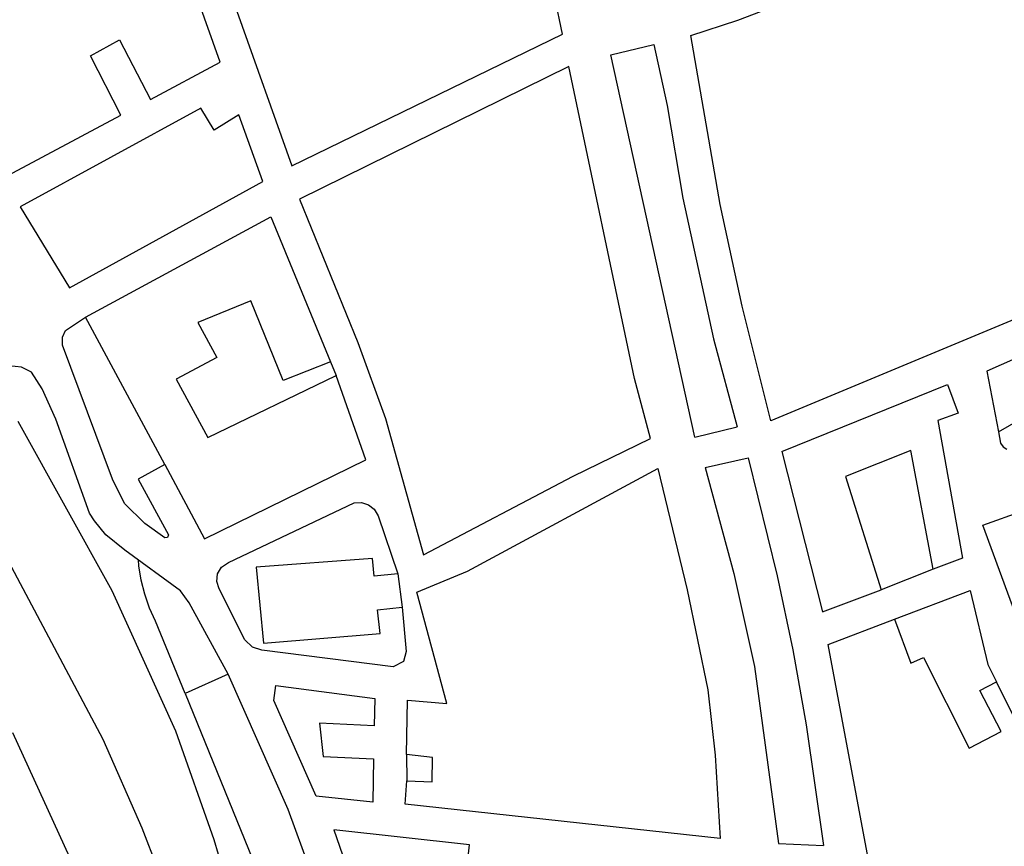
# Model space of a CAD drawing. Header units: millimetres. Extents: x 135944 to 142000, y 454200 to 456692.
# Tile 11 of 185: x 136632 to 136961, y 455101 to 455377. Entities that reach past the tile are written whole.
import ezdxf

# ---------------------------------------------------------------- set-up
doc = ezdxf.new("R2010")
doc.units = ezdxf.units.MM
doc.layers.add('TotaalGBKN2013X$0$Contouren', color=251, linetype='Continuous')

msp = doc.modelspace()

# ---------------------------------------------------------------- linework, layer by layer
at = {"layer": 'TotaalGBKN2013X$0$Contouren'}
for p, q in [((136813.54, 455372.49), (136803.25, 455420.18)), ((136872.01, 455377.23), (136951.28, 455407.92)), ((136699.18, 455363.14), (136691.64, 455384.55)), ((136704.72, 455380.17), (136723.11, 455328.55)), ((136856.4, 455372.03), (136872.01, 455377.23)), ((136723.11, 455328.55), (136813.54, 455372.49)), ((136866.19, 455315.57), (136856.4, 455372.03)), ((136655.8, 455365.22), (136665.48, 455370.62)), ((136665.48, 455370.62), (136675.93, 455350.74)), ((136829.69, 455365.66), (136844.02, 455369.01)), ((136844.02, 455369.01), (136848.5, 455348.72)), ((136857.73, 455237.96), (136829.69, 455365.66)), ((136665.94, 455345.42), (136655.8, 455365.22)), ((136675.93, 455350.74), (136699.18, 455363.14)), ((136815.6, 455361.75), (136725.69, 455317.38)), ((136837.55, 455257.47), (136815.6, 455361.75)), ((136692.7, 455347.75), (136632.3, 455314.8)), ((136697.16, 455340.41), (136692.7, 455347.75)), ((136848.5, 455348.72), (136853.69, 455317.78)), ((136626.55, 455324.41), (136665.94, 455345.42)), ((136705.43, 455345.56), (136697.16, 455340.41)), ((136713.43, 455323.34), (136705.43, 455345.56)), ((136648.82, 455287.81), (136713.43, 455323.34)), ((136725.69, 455317.38), (136745.16, 455269.56)), ((136853.69, 455317.78), (136863.95, 455270.73)), ((136632.3, 455314.8), (136648.82, 455287.81)), ((136873.48, 455281.69), (136866.19, 455315.57)), ((136654.15, 455278), (136716.1, 455311.52)), ((136716.1, 455311.52), (136736.03, 455263.12)), ((137005.39, 455294.3), (136883.06, 455243.42)), ((136709.37, 455283.42), (136691.7, 455276.16)), ((136720.16, 455256.85), (136709.37, 455283.42)), ((136883.06, 455243.42), (136873.48, 455281.69)), ((136647.53, 455273.55), (136654.15, 455278)), ((136680.66, 455228.74), (136654.15, 455278)), ((136646.53, 455271.33), (136647.53, 455273.55)), ((136691.7, 455276.16), (136698.05, 455264.52)), ((136989.06, 455275.02), (136955.26, 455259.97)), ((136646.53, 455268.69), (136646.53, 455271.33)), ((136863.95, 455270.73), (136871.79, 455241.32)), ((136663.17, 455223.87), (136646.53, 455268.69)), ((136745.16, 455269.56), (136754.4, 455244.12)), ((136698.05, 455264.52), (136684.42, 455257.32)), ((136632.76, 455261.27), (136628.55, 455261.78)), ((136636.15, 455259.64), (136632.76, 455261.27)), ((136736.03, 455263.12), (136720.16, 455256.85)), ((136736.03, 455263.12), (136737.85, 455258.48)), ((136639.7, 455254.1), (136636.15, 455259.64)), ((136684.42, 455257.32), (136695.08, 455237.81)), ((136695.08, 455237.81), (136737.85, 455258.48)), ((136747.83, 455230.32), (136737.85, 455258.48)), ((136842.9, 455237.42), (136837.55, 455257.47)), ((136955.26, 455259.97), (136959.12, 455239.65)), ((136644.29, 455243.96), (136639.7, 455254.1)), ((136886.73, 455233.16), (136942.03, 455255.48)), ((136942.03, 455255.48), (136945.62, 455245.89)), ((136660.04, 455136.97), (136601.12, 455247.75)), ((136655.55, 455212.51), (136644.29, 455243.96)), ((136754.4, 455244.12), (136767.02, 455198.61)), ((136945.62, 455245.89), (136938.91, 455243.48)), ((136959.12, 455239.65), (136966.45, 455243.92)), ((136631.54, 455243.21), (136663.02, 455186.7)), ((136857.73, 455237.96), (136871.79, 455241.32)), ((136938.91, 455243.48), (136947.13, 455197.47)), ((136817.1, 455224.83), (136842.9, 455237.42)), ((136959.12, 455239.65), (136959.83, 455235.9)), ((136959.83, 455235.9), (136960.69, 455234.71)), ((136960.69, 455234.71), (136961.9, 455233.89)), ((136861.15, 455227.74), (136875.47, 455230.98)), ((136875.47, 455230.98), (136885.24, 455191.62)), ((136886.73, 455233.16), (136900.33, 455179.61)), ((136929.83, 455233.47), (136907.97, 455224.77)), ((136937.32, 455193.78), (136929.83, 455233.47)), ((136680.66, 455228.74), (136671.8, 455223.93)), ((136680.66, 455228.74), (136693.97, 455204)), ((136693.97, 455204), (136747.83, 455230.32)), ((136781.79, 455193.17), (136845.39, 455227.39)), ((136845.39, 455227.39), (136855.11, 455186.87)), ((136861.15, 455227.74), (136870.75, 455192.34)), ((136671.8, 455223.93), (136681.88, 455205.32)), ((136767.02, 455198.61), (136817.1, 455224.83)), ((136907.97, 455224.77), (136919.92, 455186.92)), ((136667.21, 455215.8), (136663.17, 455223.87)), ((136673.99, 455209.05), (136667.21, 455215.8)), ((136701.89, 455196), (136743.92, 455215.95)), ((136743.92, 455215.95), (136746.33, 455216.07)), ((136746.33, 455216.07), (136748.65, 455215.36)), ((136748.65, 455215.36), (136750.57, 455213.9)), ((136657.13, 455209.96), (136655.55, 455212.51)), ((136750.57, 455213.9), (136751.97, 455211.65)), ((136751.97, 455211.65), (136758.47, 455192.23)), ((136953.93, 455208.49), (136967.56, 455213.42)), ((136660.92, 455205.32), (136657.13, 455209.96)), ((136680.67, 455204.28), (136673.99, 455209.05)), ((136969.46, 455166.01), (136953.93, 455208.49)), ((136667.29, 455200.17), (136660.92, 455205.32)), ((136681.58, 455204.41), (136680.67, 455204.28)), ((136681.88, 455205.32), (136681.58, 455204.41)), ((136685.89, 455186.55), (136667.29, 455200.17)), ((136672.04, 455194.95), (136671.84, 455196.92)), ((136672.81, 455190.16), (136672.04, 455194.95)), ((136698.29, 455192.28), (136699.62, 455194.5)), ((136699.62, 455194.5), (136701.89, 455196)), ((136750.05, 455197.43), (136711.18, 455194.52)), ((136711.18, 455194.52), (136713.6, 455169.08)), ((136750.56, 455191.5), (136750.05, 455197.43)), ((136947.13, 455197.47), (136937.32, 455193.78)), ((136698.02, 455189.71), (136698.29, 455192.28)), ((136758.47, 455192.23), (136750.56, 455191.5)), ((136758.47, 455192.23), (136759.94, 455181.11)), ((136764.86, 455186.09), (136781.79, 455193.17)), ((136870.75, 455192.34), (136877.57, 455161.3)), ((136885.24, 455191.62), (136890.42, 455166.87)), ((136937.32, 455193.78), (136919.92, 455186.92)), ((136673.99, 455185.44), (136672.81, 455190.16)), ((136698.87, 455187.26), (136698.02, 455189.71)), ((136663.02, 455186.7), (136684.25, 455139.88)), ((136675.58, 455180.85), (136673.99, 455185.44)), ((136688.76, 455182.59), (136685.89, 455186.55)), ((136707.4, 455170.19), (136698.87, 455187.26)), ((136774.87, 455148.99), (136764.86, 455186.09)), ((136855.11, 455186.87), (136862.04, 455153.55)), ((136900.33, 455179.61), (136919.92, 455186.92)), ((136924.38, 455177.13), (136949.62, 455186.74)), ((136949.62, 455186.74), (136955.57, 455161.95)), ((136701.82, 455158.7), (136688.76, 455182.59)), ((136677.57, 455176.41), (136675.58, 455180.85)), ((136751.67, 455180.28), (136759.94, 455181.11)), ((136752.59, 455172.3), (136751.67, 455180.28)), ((136759.94, 455181.11), (136761.3, 455166.33)), ((136687.45, 455152.32), (136677.57, 455176.41)), ((136902.25, 455168.71), (136924.38, 455177.13)), ((136924.38, 455177.13), (136929.79, 455162.42)), ((136713.6, 455169.08), (136752.59, 455172.3)), ((136709.98, 455167.73), (136707.4, 455170.19)), ((136918.79, 455080.13), (136902.25, 455168.71)), ((136713.04, 455166.78), (136709.98, 455167.73)), ((136756.93, 455161.16), (136713.04, 455166.78)), ((136761.3, 455166.33), (136760.37, 455163)), ((136890.42, 455166.87), (136894.83, 455141.86)), ((136760.37, 455163), (136756.93, 455161.16)), ((136929.79, 455162.42), (136934.04, 455164.29)), ((136934.04, 455164.29), (136949.27, 455134.03)), ((136955.57, 455161.95), (136958.49, 455156.2)), ((136701.82, 455158.7), (136687.45, 455152.32)), ((136721.88, 455113.56), (136701.82, 455158.7)), ((136877.57, 455161.3), (136885.6, 455102.22)), ((136717.12, 455149.94), (136717.78, 455154.98)), ((136717.78, 455154.98), (136750.8, 455150.66)), ((136952.92, 455153.3), (136958.49, 455156.2)), ((136965.52, 455142.05), (136958.49, 455156.2)), ((136687.45, 455152.32), (136739, 455025.71)), ((136862.04, 455153.55), (136864.49, 455131.75)), ((136959.98, 455139.59), (136952.92, 455153.3)), ((136731.18, 455118.04), (136717.12, 455149.94)), ((136750.8, 455150.66), (136750.62, 455141.5)), ((136761.41, 455131.89), (136761.78, 455150.04)), ((136761.78, 455150.04), (136774.87, 455148.99)), ((136750.62, 455141.5), (136732.32, 455142.35)), ((136732.32, 455142.35), (136733.51, 455131.3)), ((136894.83, 455141.86), (136900.71, 455101.58)), ((136629.77, 455139.28), (136654.1, 455086.32)), ((136684.25, 455139.88), (136697.02, 455103.49)), ((136949.27, 455134.03), (136959.98, 455139.59)), ((136673.07, 455107.3), (136660.04, 455136.97)), ((136770.09, 455130.89), (136761.41, 455131.89)), ((136761.41, 455131.89), (136761.46, 455123.1)), ((136733.51, 455131.3), (136750.38, 455130.49)), ((136750.38, 455130.49), (136750.15, 455115.95)), ((136769.95, 455122.82), (136770.09, 455130.89)), ((136864.49, 455131.75), (136866.16, 455103.84)), ((136760.97, 455115.34), (136761.46, 455123.1)), ((136761.46, 455123.1), (136769.95, 455122.82)), ((136750.15, 455115.95), (136731.18, 455118.04)), ((136749.62, 455037.53), (136721.88, 455113.56)), ((136866.16, 455103.84), (136760.97, 455115.34)), ((136681.53, 455085.58), (136673.07, 455107.3)), ((136737.11, 455106.72), (136739.97, 455098.45)), ((136782.42, 455101.8), (136737.11, 455106.72)), ((136697.02, 455103.49), (136758.21, 454902.02)), ((136781.57, 455093.9), (136782.42, 455101.8)), ((136885.6, 455102.22), (136900.71, 455101.58))]:
    msp.add_line(p, q, dxfattribs=at)

doc.saveas('drawing.dxf')
